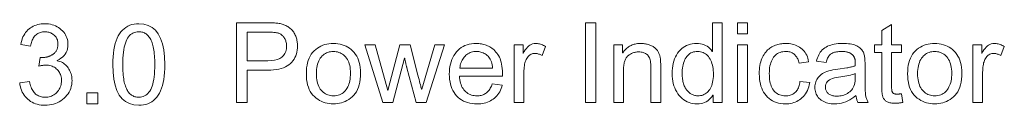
# Model space of a CAD drawing. Extents: x 0 to 841, y 0 to 594.
# Tile 46 of 69: x 692.98 to 723.82, y 431.26 to 433.85. Entities that reach past the tile are written whole.
import ezdxf

# ---------------------------------------------------------------- set-up
doc = ezdxf.new("R2010")
doc.units = 0

msp = doc.modelspace()

# ---------------------------------------------------------------- linework, layer by layer
at = {"color": 7, "lineweight": 13}
for points in [[(694.152, 432.655), (694.197, 432.645), (694.24, 432.632), (694.281, 432.616), (694.319, 432.598), (694.355, 432.577), (694.389, 432.553), (694.421, 432.526), (694.45, 432.497), (694.477, 432.465), (694.502, 432.431), (694.525, 432.394), (694.545, 432.357), (694.562, 432.32), (694.578, 432.282), (694.591, 432.243), (694.602, 432.203), (694.61, 432.163), (694.616, 432.122), (694.619, 432.081), (694.621, 432.039), (694.618, 431.972), (694.611, 431.908), (694.598, 431.845), (694.581, 431.786), (694.559, 431.729), (694.531, 431.674), (694.499, 431.621), (694.462, 431.572), (694.42, 431.524), (694.372, 431.479), (694.322, 431.437), (694.269, 431.4), (694.215, 431.367), (694.158, 431.339), (694.1, 431.315), (694.039, 431.295), (693.977, 431.28), (693.913, 431.269), (693.846, 431.262), (693.778, 431.26), (693.713, 431.262), (693.65, 431.268), (693.59, 431.277), (693.532, 431.291), (693.476, 431.308), (693.423, 431.329), (693.372, 431.354), (693.323, 431.383), (693.277, 431.416), (693.232, 431.453), (693.191, 431.492), (693.154, 431.535), (693.12, 431.579), (693.089, 431.627), (693.062, 431.676), (693.039, 431.729), (693.019, 431.783), (693.003, 431.841), (692.991, 431.9), (692.982, 431.962), (693.289, 432.005), (693.299, 431.957), (693.31, 431.911), (693.323, 431.868), (693.338, 431.827), (693.354, 431.789), (693.371, 431.753), (693.39, 431.72), (693.411, 431.689), (693.433, 431.661), (693.457, 431.635), (693.482, 431.612), (693.509, 431.591), (693.537, 431.572), (693.567, 431.556), (693.598, 431.543), (693.631, 431.532), (693.665, 431.523), (693.701, 431.517), (693.739, 431.513), (693.778, 431.512), (693.82, 431.514), (693.861, 431.518), (693.901, 431.526), (693.94, 431.536), (693.977, 431.55), (694.012, 431.567), (694.047, 431.586), (694.08, 431.609), (694.112, 431.634), (694.142, 431.663), (694.171, 431.694), (694.196, 431.726), (694.218, 431.76), (694.238, 431.795), (694.254, 431.831), (694.268, 431.868), (694.278, 431.907), (694.285, 431.948), (694.29, 431.989), (694.291, 432.032), (694.29, 432.074), (694.286, 432.113), (694.279, 432.152), (694.27, 432.189), (694.258, 432.224), (694.243, 432.258), (694.225, 432.291), (694.205, 432.322), (694.182, 432.352), (694.156, 432.38), (694.128, 432.406), (694.098, 432.43), (694.067, 432.451), (694.034, 432.469), (694, 432.484), (693.963, 432.496), (693.926, 432.506), (693.886, 432.513), (693.845, 432.517), (693.802, 432.518), (693.784, 432.518), (693.765, 432.517), (693.745, 432.515), (693.725, 432.513), (693.704, 432.51), (693.682, 432.507), (693.659, 432.502), (693.635, 432.498), (693.611, 432.492), (693.585, 432.486), (693.621, 432.755), (693.645, 432.756), (693.668, 432.756), (693.69, 432.756), (693.711, 432.757), (693.731, 432.758), (693.75, 432.76), (693.768, 432.761), (693.785, 432.763), (693.801, 432.765), (693.816, 432.767), (693.83, 432.77), (693.845, 432.773), (693.86, 432.778), (693.876, 432.782), (693.892, 432.788), (693.908, 432.794), (693.924, 432.801), (693.941, 432.808), (693.958, 432.816), (693.976, 432.825), (693.993, 432.835), (694.01, 432.845), (694.026, 432.857), (694.042, 432.869), (694.057, 432.881), (694.071, 432.895), (694.085, 432.909), (694.098, 432.925), (694.111, 432.941), (694.123, 432.957), (694.134, 432.975), (694.143, 432.994), (694.152, 433.013), (694.16, 433.033), (694.166, 433.054), (694.171, 433.076), (694.175, 433.099), (694.178, 433.122), (694.18, 433.146), (694.181, 433.171), (694.179, 433.208), (694.176, 433.242), (694.169, 433.276), (694.161, 433.307), (694.15, 433.336), (694.136, 433.364), (694.12, 433.391), (694.102, 433.415), (694.08, 433.438), (694.057, 433.46), (694.032, 433.479), (694.006, 433.497), (693.979, 433.512), (693.952, 433.525), (693.924, 433.536), (693.895, 433.546), (693.865, 433.553), (693.835, 433.558), (693.803, 433.561), (693.771, 433.562), (693.735, 433.561), (693.7, 433.557), (693.666, 433.551), (693.634, 433.543), (693.603, 433.533), (693.573, 433.52), (693.545, 433.504), (693.518, 433.487), (693.493, 433.467), (693.469, 433.444), (693.446, 433.42), (693.425, 433.393), (693.406, 433.365), (693.389, 433.334), (693.373, 433.302), (693.359, 433.267), (693.347, 433.23), (693.337, 433.192), (693.328, 433.151), (693.321, 433.108), (693.014, 433.165), (693.028, 433.228), (693.044, 433.288), (693.063, 433.345), (693.085, 433.399), (693.11, 433.449), (693.138, 433.497), (693.168, 433.54), (693.202, 433.581), (693.238, 433.618), (693.278, 433.652), (693.319, 433.683), (693.362, 433.711), (693.407, 433.735), (693.453, 433.756), (693.501, 433.774), (693.551, 433.788), (693.602, 433.8), (693.654, 433.808), (693.709, 433.813), (693.765, 433.814), (693.826, 433.812), (693.885, 433.807), (693.942, 433.797), (693.998, 433.784), (694.051, 433.767), (694.102, 433.747), (694.151, 433.722), (694.198, 433.694), (694.243, 433.662), (694.285, 433.626), (694.325, 433.587), (694.361, 433.547), (694.392, 433.505), (694.419, 433.462), (694.442, 433.416), (694.461, 433.369), (694.476, 433.321), (694.486, 433.27), (694.492, 433.218), (694.494, 433.165), (694.491, 433.097), (694.481, 433.033), (694.464, 432.973), (694.44, 432.916), (694.409, 432.864), (694.371, 432.816), (694.326, 432.771), (694.275, 432.731), (694.217, 432.694), (694.152, 432.662)], [(696.711, 433.814), (696.866, 433.802), (697.005, 433.763), (697.127, 433.699), (697.233, 433.61), (697.323, 433.495), (697.396, 433.354), (697.453, 433.188), (697.494, 432.996), (697.518, 432.778), (697.526, 432.535), (697.524, 432.409), (697.518, 432.29), (697.508, 432.177), (697.493, 432.071), (697.474, 431.972), (697.451, 431.879), (697.423, 431.793), (697.392, 431.714), (697.356, 431.641), (697.316, 431.574), (697.272, 431.515), (697.224, 431.461), (697.173, 431.414), (697.118, 431.373), (697.059, 431.338), (696.997, 431.31), (696.931, 431.288), (696.862, 431.272), (696.788, 431.263), (696.711, 431.26), (696.557, 431.273), (696.418, 431.311), (696.296, 431.375), (696.191, 431.464), (696.101, 431.579), (696.028, 431.719), (695.971, 431.885), (695.93, 432.076), (695.906, 432.293), (695.898, 432.535), (695.9, 432.661), (695.906, 432.781), (695.917, 432.893), (695.932, 433), (695.951, 433.099), (695.974, 433.192), (696.001, 433.279), (696.033, 433.358), (696.068, 433.431), (696.108, 433.498), (696.152, 433.558), (696.2, 433.612), (696.251, 433.659), (696.306, 433.701), (696.365, 433.735), (696.427, 433.764), (696.492, 433.786), (696.562, 433.802), (696.635, 433.811)], [(696.711, 431.512), (696.76, 431.515), (696.805, 431.522), (696.849, 431.534), (696.89, 431.551), (696.928, 431.572), (696.964, 431.598), (696.998, 431.63), (697.029, 431.666), (697.058, 431.706), (697.085, 431.752), (697.109, 431.803), (697.13, 431.86), (697.149, 431.923), (697.166, 431.992), (697.179, 432.068), (697.191, 432.149), (697.2, 432.236), (697.206, 432.33), (697.21, 432.43), (697.211, 432.535), (697.21, 432.609), (697.209, 432.68), (697.206, 432.748), (697.202, 432.812), (697.197, 432.874), (697.191, 432.932), (697.184, 432.986), (697.175, 433.038), (697.166, 433.086), (697.156, 433.131), (697.144, 433.174), (697.131, 433.214), (697.117, 433.252), (697.102, 433.288), (697.086, 433.321), (697.069, 433.352), (697.05, 433.382), (697.031, 433.408), (697.01, 433.433), (696.988, 433.455), (696.966, 433.476), (696.941, 433.494), (696.916, 433.51), (696.89, 433.524), (696.862, 433.535), (696.834, 433.545), (696.804, 433.552), (696.773, 433.558), (696.741, 433.561), (696.708, 433.562), (696.66, 433.56), (696.614, 433.552), (696.571, 433.54), (696.53, 433.523), (696.491, 433.501), (696.455, 433.474), (696.422, 433.443), (696.391, 433.406), (696.362, 433.364), (696.336, 433.318), (696.312, 433.266), (696.291, 433.209), (696.273, 433.145), (696.256, 433.076), (696.243, 433.001), (696.232, 432.919), (696.223, 432.832), (696.217, 432.739), (696.213, 432.64), (696.212, 432.535), (696.212, 432.462), (696.214, 432.392), (696.217, 432.325), (696.221, 432.261), (696.226, 432.201), (696.232, 432.143), (696.239, 432.089), (696.248, 432.037), (696.257, 431.989), (696.268, 431.944), (696.28, 431.901), (696.293, 431.861), (696.307, 431.823), (696.322, 431.787), (696.338, 431.753), (696.355, 431.722), (696.373, 431.693), (696.393, 431.666), (696.413, 431.641), (696.435, 431.619), (696.458, 431.599), (696.482, 431.58), (696.506, 431.564), (696.532, 431.551), (696.56, 431.539), (696.588, 431.529), (696.617, 431.522), (696.647, 431.516), (696.679, 431.513)], [(699.776, 433.846), (700.719, 433.846), (700.763, 433.846), (700.806, 433.845), (700.847, 433.844), (700.888, 433.843), (700.927, 433.841), (700.965, 433.838), (701.001, 433.835), (701.037, 433.832), (701.071, 433.828), (701.104, 433.824), (701.136, 433.819), (701.167, 433.812), (701.198, 433.804), (701.229, 433.795), (701.259, 433.784), (701.289, 433.772), (701.318, 433.758), (701.347, 433.743), (701.375, 433.727), (701.403, 433.709), (701.43, 433.69), (701.455, 433.669), (701.48, 433.647), (701.503, 433.624), (701.524, 433.599), (701.544, 433.573), (701.563, 433.546), (701.581, 433.518), (701.597, 433.488), (701.612, 433.457), (701.625, 433.424), (701.637, 433.392), (701.648, 433.36), (701.657, 433.327), (701.665, 433.293), (701.671, 433.26), (701.676, 433.226), (701.68, 433.192), (701.682, 433.158), (701.682, 433.123), (701.68, 433.055), (701.674, 432.99), (701.662, 432.928), (701.647, 432.868), (701.627, 432.811), (701.602, 432.757), (701.573, 432.706), (701.54, 432.657), (701.502, 432.611), (701.46, 432.568), (701.413, 432.528), (701.36, 432.493), (701.302, 432.462), (701.239, 432.434), (701.17, 432.411), (701.096, 432.393), (701.017, 432.378), (700.932, 432.367), (700.842, 432.361), (700.746, 432.359), (700.107, 432.359), (700.107, 431.346), (699.776, 431.346)], [(711.029, 431.346), (710.697, 431.346), (710.697, 433.846), (711.029, 433.846)], [(714.986, 431.346), (714.699, 431.346), (714.699, 431.576), (714.692, 431.576), (714.658, 431.525), (714.62, 431.478), (714.578, 431.437), (714.533, 431.402), (714.485, 431.372), (714.433, 431.347), (714.378, 431.328), (714.32, 431.314), (714.258, 431.306), (714.193, 431.304), (714.127, 431.306), (714.064, 431.314), (714.003, 431.327), (713.944, 431.346), (713.888, 431.369), (713.833, 431.398), (713.781, 431.433), (713.731, 431.472), (713.683, 431.517), (713.638, 431.567), (713.595, 431.621), (713.558, 431.679), (713.524, 431.739), (713.495, 431.803), (713.471, 431.87), (713.451, 431.939), (713.435, 432.012), (713.424, 432.088), (713.417, 432.168), (713.415, 432.25), (713.417, 432.336), (713.424, 432.418), (713.434, 432.496), (713.449, 432.571), (713.468, 432.642), (713.491, 432.71), (713.518, 432.773), (713.549, 432.833), (713.585, 432.89), (713.625, 432.942), (713.668, 432.991), (713.714, 433.034), (713.763, 433.072), (713.814, 433.105), (713.868, 433.133), (713.925, 433.156), (713.985, 433.174), (714.047, 433.186), (714.112, 433.194), (714.179, 433.196), (714.242, 433.194), (714.302, 433.187), (714.36, 433.174), (714.414, 433.157), (714.464, 433.135), (714.512, 433.107), (714.557, 433.075), (714.598, 433.038), (714.637, 432.996), (714.672, 432.949), (714.679, 432.949), (714.679, 433.846), (714.986, 433.846)], [(715.772, 433.498), (715.465, 433.498), (715.465, 433.846), (715.772, 433.846)], [(720.635, 431.35), (720.609, 431.344), (720.583, 431.34), (720.557, 431.336), (720.533, 431.332), (720.51, 431.329), (720.487, 431.327), (720.465, 431.325), (720.444, 431.323), (720.424, 431.323), (720.405, 431.322), (720.366, 431.323), (720.329, 431.325), (720.294, 431.329), (720.262, 431.334), (720.231, 431.34), (720.203, 431.348), (720.177, 431.357), (720.153, 431.368), (720.131, 431.38), (720.112, 431.393), (720.094, 431.408), (720.078, 431.423), (720.063, 431.439), (720.05, 431.456), (720.038, 431.473), (720.027, 431.492), (720.018, 431.511), (720.01, 431.531), (720.004, 431.552), (719.999, 431.573), (719.995, 431.596), (719.992, 431.62), (719.989, 431.646), (719.986, 431.674), (719.984, 431.703), (719.982, 431.735), (719.981, 431.768), (719.98, 431.802), (719.979, 431.839), (719.979, 431.877), (719.979, 432.918), (719.755, 432.918), (719.755, 433.156), (719.979, 433.156), (719.979, 433.606), (720.286, 433.792), (720.286, 433.156), (720.593, 433.156), (720.593, 432.918), (720.286, 432.918), (720.286, 431.859), (720.286, 431.833), (720.287, 431.808), (720.288, 431.785), (720.29, 431.763), (720.293, 431.743), (720.296, 431.724), (720.3, 431.707), (720.304, 431.692), (720.309, 431.678), (720.314, 431.666), (720.32, 431.655), (720.329, 431.645), (720.339, 431.637), (720.35, 431.629), (720.364, 431.623), (720.379, 431.618), (720.396, 431.614), (720.414, 431.611), (720.434, 431.609), (720.456, 431.609), (720.47, 431.609), (720.483, 431.609), (720.497, 431.61), (720.51, 431.611), (720.524, 431.612), (720.537, 431.614), (720.551, 431.616), (720.565, 431.618), (720.579, 431.62), (720.593, 431.622)], [(700.107, 432.656), (700.75, 432.656), (700.862, 432.66), (700.962, 432.674), (701.051, 432.697), (701.127, 432.729), (701.192, 432.77), (701.245, 432.82), (701.287, 432.88), (701.316, 432.948), (701.334, 433.026), (701.34, 433.113), (701.339, 433.143), (701.337, 433.172), (701.333, 433.2), (701.327, 433.227), (701.321, 433.254), (701.312, 433.28), (701.302, 433.306), (701.291, 433.331), (701.278, 433.355), (701.263, 433.378), (701.247, 433.4), (701.231, 433.421), (701.214, 433.439), (701.196, 433.456), (701.178, 433.471), (701.158, 433.485), (701.138, 433.497), (701.118, 433.507), (701.097, 433.515), (701.075, 433.521), (701.051, 433.527), (701.026, 433.531), (700.998, 433.536), (700.968, 433.539), (700.936, 433.542), (700.902, 433.545), (700.865, 433.547), (700.827, 433.548), (700.786, 433.549), (700.743, 433.549), (700.107, 433.549)], [(702.806, 433.196), (702.878, 433.194), (702.948, 433.187), (703.015, 433.175), (703.08, 433.158), (703.142, 433.137), (703.201, 433.111), (703.258, 433.079), (703.313, 433.044), (703.365, 433.003), (703.414, 432.958), (703.46, 432.908), (703.501, 432.854), (703.537, 432.796), (703.569, 432.735), (703.595, 432.669), (703.617, 432.599), (703.634, 432.525), (703.646, 432.447), (703.653, 432.365), (703.656, 432.279), (703.653, 432.175), (703.645, 432.078), (703.632, 431.987), (703.614, 431.902), (703.59, 431.823), (703.562, 431.751), (703.528, 431.685), (703.489, 431.625), (703.444, 431.572), (703.395, 431.524), (703.342, 431.482), (703.288, 431.445), (703.232, 431.412), (703.175, 431.383), (703.117, 431.359), (703.058, 431.339), (702.997, 431.323), (702.935, 431.312), (702.871, 431.306), (702.806, 431.304), (702.739, 431.306), (702.673, 431.313), (702.609, 431.324), (702.547, 431.34), (702.486, 431.36), (702.428, 431.385), (702.371, 431.415), (702.316, 431.449), (702.263, 431.487), (702.211, 431.53), (702.163, 431.578), (702.12, 431.632), (702.082, 431.69), (702.05, 431.754), (702.022, 431.824), (701.999, 431.898), (701.982, 431.978), (701.969, 432.064), (701.961, 432.154), (701.959, 432.25), (701.961, 432.343), (701.969, 432.431), (701.981, 432.515), (701.998, 432.593), (702.02, 432.667), (702.047, 432.736), (702.078, 432.799), (702.115, 432.858), (702.156, 432.913), (702.203, 432.962), (702.253, 433.007), (702.305, 433.046), (702.359, 433.082), (702.416, 433.112), (702.475, 433.138), (702.537, 433.159), (702.601, 433.175), (702.667, 433.187), (702.736, 433.194)], [(702.806, 431.556), (702.858, 431.558), (702.906, 431.564), (702.953, 431.573), (702.996, 431.587), (703.037, 431.605), (703.076, 431.626), (703.112, 431.651), (703.146, 431.68), (703.177, 431.713), (703.205, 431.75), (703.231, 431.79), (703.254, 431.833), (703.275, 431.878), (703.293, 431.926), (703.308, 431.975), (703.32, 432.028), (703.33, 432.083), (703.336, 432.14), (703.34, 432.2), (703.342, 432.262), (703.34, 432.328), (703.336, 432.391), (703.328, 432.451), (703.317, 432.507), (703.303, 432.56), (703.286, 432.609), (703.266, 432.655), (703.243, 432.698), (703.217, 432.737), (703.187, 432.774), (703.156, 432.806), (703.123, 432.836), (703.088, 432.861), (703.052, 432.884), (703.015, 432.903), (702.976, 432.918), (702.936, 432.93), (702.894, 432.939), (702.851, 432.944), (702.806, 432.946), (702.76, 432.944), (702.716, 432.939), (702.674, 432.93), (702.633, 432.918), (702.594, 432.902), (702.556, 432.883), (702.52, 432.86), (702.486, 432.834), (702.453, 432.804), (702.423, 432.771), (702.394, 432.734), (702.369, 432.694), (702.346, 432.651), (702.327, 432.604), (702.31, 432.553), (702.297, 432.5), (702.286, 432.442), (702.279, 432.382), (702.274, 432.318), (702.273, 432.25), (702.274, 432.183), (702.279, 432.119), (702.286, 432.059), (702.297, 432.002), (702.311, 431.948), (702.328, 431.898), (702.347, 431.851), (702.37, 431.807), (702.396, 431.767), (702.425, 431.731), (702.456, 431.698), (702.489, 431.668), (702.524, 431.642), (702.559, 431.619), (702.597, 431.6), (702.636, 431.584), (702.676, 431.572), (702.718, 431.563), (702.761, 431.558)], [(706.282, 433.156), (705.714, 431.346), (705.395, 431.346), (705.109, 432.432), (705.108, 432.434), (705.107, 432.438), (705.105, 432.446), (705.102, 432.456), (705.099, 432.469), (705.095, 432.485), (705.09, 432.504), (705.085, 432.526), (705.079, 432.551), (705.073, 432.579), (705.066, 432.607), (705.06, 432.632), (705.055, 432.655), (705.051, 432.675), (705.047, 432.693), (705.044, 432.707), (705.042, 432.719), (705.04, 432.729), (705.039, 432.735), (705.039, 432.739), (705.032, 432.739), (704.672, 431.346), (704.351, 431.346), (703.795, 433.156), (704.114, 433.156), (704.508, 431.723), (704.57, 431.967), (704.892, 433.156), (705.207, 433.156), (705.451, 432.207), (705.471, 432.132), (705.489, 432.064), (705.504, 432.003), (705.518, 431.948), (705.531, 431.9), (705.541, 431.859), (705.549, 431.825), (705.556, 431.797), (705.561, 431.776), (705.564, 431.762), (705.571, 431.762), (705.982, 433.156)], [(708.106, 432.173), (706.751, 432.173), (706.756, 432.115), (706.764, 432.059), (706.774, 432.006), (706.787, 431.956), (706.803, 431.909), (706.821, 431.864), (706.843, 431.822), (706.866, 431.784), (706.893, 431.748), (706.922, 431.715), (706.953, 431.684), (706.986, 431.657), (707.021, 431.634), (707.056, 431.613), (707.094, 431.596), (707.133, 431.581), (707.173, 431.57), (707.215, 431.562), (707.258, 431.558), (707.303, 431.556), (707.338, 431.557), (707.371, 431.56), (707.404, 431.564), (707.435, 431.571), (707.465, 431.579), (707.494, 431.589), (707.522, 431.602), (707.548, 431.615), (707.574, 431.631), (707.598, 431.649), (707.622, 431.668), (707.644, 431.69), (707.665, 431.713), (707.685, 431.738), (707.704, 431.765), (707.721, 431.794), (707.738, 431.825), (707.753, 431.858), (707.768, 431.893), (707.781, 431.929), (708.096, 431.89), (708.08, 431.835), (708.06, 431.782), (708.039, 431.732), (708.014, 431.685), (707.987, 431.64), (707.958, 431.598), (707.926, 431.558), (707.892, 431.521), (707.854, 431.487), (707.815, 431.455), (707.773, 431.426), (707.729, 431.401), (707.683, 431.378), (707.635, 431.358), (707.585, 431.341), (707.532, 431.328), (707.478, 431.317), (707.422, 431.31), (707.364, 431.305), (707.303, 431.304), (707.224, 431.306), (707.147, 431.314), (707.075, 431.326), (707.006, 431.344), (706.94, 431.366), (706.878, 431.393), (706.82, 431.426), (706.765, 431.463), (706.714, 431.506), (706.666, 431.553), (706.623, 431.605), (706.584, 431.661), (706.549, 431.72), (706.52, 431.783), (706.494, 431.849), (706.474, 431.919), (706.458, 431.993), (706.446, 432.07), (706.439, 432.152), (706.437, 432.236), (706.439, 432.32), (706.446, 432.401), (706.457, 432.479), (706.473, 432.553), (706.493, 432.624), (706.517, 432.692), (706.546, 432.756), (706.579, 432.818), (706.617, 432.876), (706.659, 432.93), (706.706, 432.981), (706.756, 433.026), (706.809, 433.066), (706.867, 433.101), (706.927, 433.13), (706.992, 433.154), (707.06, 433.173), (707.132, 433.186), (707.207, 433.194), (707.286, 433.196), (707.326, 433.196), (707.365, 433.193), (707.404, 433.189), (707.442, 433.183), (707.48, 433.175), (707.518, 433.165), (707.556, 433.154), (707.593, 433.141), (707.631, 433.126), (707.667, 433.109), (707.703, 433.091), (707.738, 433.07), (707.772, 433.046), (707.805, 433.02), (707.837, 432.992), (707.867, 432.961), (707.897, 432.928), (707.925, 432.892), (707.952, 432.854), (707.979, 432.814), (708.003, 432.77), (708.025, 432.721), (708.044, 432.668), (708.06, 432.611), (708.074, 432.549), (708.086, 432.483), (708.095, 432.412), (708.101, 432.337), (708.105, 432.257)], [(707.791, 432.426), (707.786, 432.479), (707.778, 432.53), (707.768, 432.578), (707.755, 432.622), (707.739, 432.663), (707.72, 432.702), (707.699, 432.737), (707.675, 432.769), (707.649, 432.798), (707.62, 432.824), (707.589, 432.847), (707.557, 432.868), (707.526, 432.886), (707.493, 432.902), (707.46, 432.915), (707.426, 432.926), (707.392, 432.935), (707.357, 432.941), (707.322, 432.945), (707.286, 432.946), (707.244, 432.944), (707.203, 432.94), (707.163, 432.933), (707.125, 432.923), (707.089, 432.91), (707.054, 432.894), (707.021, 432.875), (706.989, 432.853), (706.958, 432.828), (706.93, 432.801), (706.903, 432.771), (706.879, 432.739), (706.857, 432.706), (706.837, 432.671), (706.819, 432.635), (706.804, 432.596), (706.792, 432.556), (706.781, 432.514), (706.773, 432.471), (706.768, 432.426)], [(709.452, 433.099), (709.346, 432.816), (709.323, 432.829), (709.301, 432.84), (709.278, 432.85), (709.256, 432.859), (709.233, 432.866), (709.211, 432.872), (709.189, 432.877), (709.167, 432.88), (709.145, 432.882), (709.123, 432.883), (709.089, 432.881), (709.057, 432.877), (709.027, 432.869), (708.998, 432.858), (708.971, 432.844), (708.946, 432.827), (708.923, 432.807), (708.901, 432.784), (708.88, 432.758), (708.862, 432.728), (708.845, 432.696), (708.83, 432.662), (708.817, 432.625), (708.805, 432.585), (708.795, 432.543), (708.787, 432.499), (708.781, 432.452), (708.777, 432.402), (708.774, 432.35), (708.773, 432.296), (708.773, 431.346), (708.466, 431.346), (708.466, 433.156), (708.746, 433.156), (708.746, 432.883), (708.753, 432.883), (708.783, 432.942), (708.815, 432.996), (708.849, 433.043), (708.885, 433.083), (708.922, 433.118), (708.961, 433.146), (709.002, 433.168), (709.045, 433.184), (709.09, 433.193), (709.136, 433.196), (709.168, 433.195), (709.199, 433.193), (709.231, 433.188), (709.262, 433.181), (709.294, 433.172), (709.325, 433.161), (709.357, 433.149), (709.389, 433.134), (709.42, 433.118)], [(713.059, 431.346), (712.75, 431.346), (712.75, 432.446), (712.749, 432.5), (712.746, 432.55), (712.741, 432.597), (712.734, 432.641), (712.725, 432.681), (712.714, 432.717), (712.701, 432.75), (712.686, 432.78), (712.669, 432.806), (712.65, 432.828), (712.63, 432.848), (712.607, 432.866), (712.583, 432.881), (712.558, 432.895), (712.531, 432.906), (712.503, 432.915), (712.473, 432.923), (712.441, 432.928), (712.408, 432.931), (712.373, 432.932), (712.346, 432.931), (712.319, 432.929), (712.293, 432.926), (712.266, 432.922), (712.24, 432.916), (712.215, 432.908), (712.189, 432.9), (712.164, 432.89), (712.139, 432.878), (712.115, 432.866), (712.091, 432.852), (712.069, 432.837), (712.048, 432.821), (712.029, 432.804), (712.011, 432.785), (711.994, 432.766), (711.979, 432.746), (711.965, 432.724), (711.953, 432.702), (711.942, 432.678), (711.932, 432.653), (711.923, 432.626), (711.916, 432.596), (711.909, 432.565), (711.903, 432.532), (711.899, 432.497), (711.895, 432.459), (711.893, 432.42), (711.891, 432.379), (711.891, 432.335), (711.891, 431.346), (711.584, 431.346), (711.584, 433.156), (711.86, 433.156), (711.86, 432.9), (711.867, 432.9), (711.887, 432.929), (711.907, 432.956), (711.929, 432.982), (711.952, 433.007), (711.975, 433.03), (712, 433.051), (712.025, 433.071), (712.051, 433.09), (712.078, 433.107), (712.106, 433.122), (712.135, 433.136), (712.165, 433.149), (712.196, 433.16), (712.227, 433.17), (712.26, 433.178), (712.293, 433.185), (712.328, 433.19), (712.363, 433.194), (712.399, 433.196), (712.436, 433.196), (712.465, 433.196), (712.493, 433.194), (712.522, 433.192), (712.55, 433.188), (712.579, 433.184), (712.607, 433.178), (712.635, 433.171), (712.663, 433.164), (712.691, 433.155), (712.719, 433.145), (712.747, 433.135), (712.773, 433.123), (712.798, 433.11), (712.822, 433.096), (712.844, 433.081), (712.865, 433.065), (712.885, 433.049), (712.904, 433.031), (712.922, 433.012), (712.938, 432.992), (712.954, 432.971), (712.968, 432.95), (712.981, 432.929), (712.992, 432.908), (713.003, 432.886), (713.012, 432.864), (713.021, 432.842), (713.028, 432.819), (713.034, 432.797), (713.038, 432.774), (713.042, 432.75), (713.046, 432.724), (713.049, 432.697), (713.051, 432.668), (713.054, 432.637), (713.055, 432.605), (713.057, 432.571), (713.058, 432.536), (713.059, 432.499), (713.059, 432.46)], [(714.225, 431.556), (714.265, 431.558), (714.303, 431.563), (714.34, 431.571), (714.376, 431.582), (714.411, 431.597), (714.445, 431.616), (714.477, 431.637), (714.508, 431.662), (714.538, 431.69), (714.566, 431.721), (714.593, 431.756), (714.617, 431.794), (714.638, 431.836), (714.656, 431.881), (714.671, 431.929), (714.684, 431.981), (714.693, 432.036), (714.7, 432.095), (714.705, 432.157), (714.706, 432.223), (714.705, 432.288), (714.701, 432.35), (714.695, 432.409), (714.686, 432.466), (714.674, 432.52), (714.66, 432.571), (714.643, 432.62), (714.624, 432.666), (714.602, 432.709), (714.578, 432.75), (714.551, 432.787), (714.523, 432.82), (714.491, 432.85), (714.458, 432.875), (714.423, 432.897), (714.385, 432.914), (714.345, 432.928), (714.303, 432.938), (714.258, 432.944), (714.211, 432.946), (714.165, 432.944), (714.121, 432.938), (714.079, 432.929), (714.039, 432.915), (714.002, 432.898), (713.967, 432.877), (713.935, 432.852), (713.904, 432.823), (713.876, 432.79), (713.851, 432.754), (713.828, 432.714), (713.807, 432.672), (713.789, 432.628), (713.773, 432.581), (713.759, 432.532), (713.748, 432.48), (713.74, 432.426), (713.734, 432.37), (713.73, 432.311), (713.729, 432.25), (713.73, 432.206), (713.732, 432.163), (713.735, 432.121), (713.739, 432.081), (713.745, 432.042), (713.753, 432.005), (713.761, 431.969), (713.771, 431.934), (713.782, 431.901), (713.795, 431.869), (713.808, 431.838), (713.823, 431.81), (713.839, 431.782), (713.855, 431.756), (713.873, 431.732), (713.892, 431.71), (713.912, 431.688), (713.933, 431.669), (713.955, 431.651), (713.978, 431.634), (714.002, 431.619), (714.025, 431.606), (714.05, 431.594), (714.074, 431.584), (714.099, 431.576), (714.123, 431.569), (714.148, 431.563), (714.174, 431.559), (714.199, 431.557)], [(715.772, 431.346), (715.465, 431.346), (715.465, 433.156), (715.772, 433.156)], [(717.723, 431.972), (717.709, 431.905), (717.693, 431.841), (717.673, 431.781), (717.65, 431.725), (717.625, 431.672), (717.596, 431.623), (717.564, 431.578), (717.529, 431.537), (717.491, 431.499), (717.45, 431.465), (717.407, 431.434), (717.362, 431.407), (717.317, 431.383), (717.27, 431.362), (717.223, 431.344), (717.174, 431.329), (717.124, 431.318), (717.073, 431.31), (717.021, 431.305), (716.967, 431.304), (716.89, 431.306), (716.817, 431.314), (716.747, 431.327), (716.681, 431.345), (716.618, 431.368), (716.559, 431.397), (716.504, 431.43), (716.452, 431.469), (716.403, 431.513), (716.359, 431.562), (716.318, 431.615), (716.281, 431.672), (716.249, 431.732), (716.221, 431.795), (716.197, 431.862), (716.178, 431.932), (716.163, 432.006), (716.152, 432.083), (716.146, 432.163), (716.144, 432.247), (716.145, 432.316), (716.149, 432.382), (716.155, 432.446), (716.163, 432.507), (716.175, 432.564), (716.188, 432.62), (716.204, 432.672), (716.223, 432.721), (716.244, 432.768), (716.267, 432.812), (716.293, 432.853), (716.319, 432.892), (716.347, 432.928), (716.376, 432.962), (716.406, 432.993), (716.438, 433.021), (716.471, 433.047), (716.505, 433.071), (716.54, 433.092), (716.577, 433.11), (716.614, 433.127), (716.652, 433.141), (716.69, 433.154), (716.729, 433.165), (716.767, 433.175), (716.807, 433.183), (716.846, 433.189), (716.886, 433.193), (716.927, 433.196), (716.967, 433.196), (717.022, 433.195), (717.076, 433.191), (717.128, 433.183), (717.178, 433.173), (717.227, 433.16), (717.274, 433.144), (717.319, 433.125), (717.363, 433.104), (717.405, 433.079), (717.446, 433.052), (717.484, 433.021), (717.519, 432.988), (717.551, 432.952), (717.58, 432.914), (717.606, 432.872), (717.629, 432.828), (717.649, 432.782), (717.666, 432.732), (717.68, 432.68), (717.69, 432.625), (717.394, 432.579), (717.384, 432.615), (717.373, 432.648), (717.361, 432.68), (717.348, 432.711), (717.333, 432.739), (717.318, 432.766), (717.301, 432.79), (717.283, 432.813), (717.264, 432.834), (717.244, 432.854), (717.223, 432.871), (717.201, 432.887), (717.177, 432.901), (717.153, 432.913), (717.127, 432.923), (717.1, 432.931), (717.072, 432.938), (717.043, 432.942), (717.012, 432.945), (716.981, 432.946), (716.931, 432.944), (716.883, 432.938), (716.838, 432.929), (716.795, 432.917), (716.755, 432.9), (716.717, 432.88), (716.681, 432.856), (716.649, 432.829), (716.618, 432.798), (716.59, 432.763), (716.565, 432.725), (716.543, 432.685), (716.523, 432.641), (716.505, 432.594), (716.491, 432.545), (716.479, 432.492), (716.469, 432.437), (716.463, 432.379), (716.459, 432.317), (716.457, 432.253), (716.459, 432.188), (716.463, 432.126), (716.469, 432.067), (716.478, 432.01), (716.49, 431.957), (716.504, 431.907), (716.521, 431.86), (716.541, 431.816), (716.563, 431.775), (716.588, 431.738), (716.615, 431.703), (716.645, 431.672), (716.677, 431.645), (716.711, 431.621), (716.747, 431.601), (716.786, 431.585), (716.827, 431.572), (716.87, 431.563), (716.916, 431.558), (716.964, 431.556), (717.003, 431.557), (717.04, 431.56), (717.075, 431.566), (717.109, 431.574), (717.141, 431.584), (717.171, 431.597), (717.199, 431.612), (717.226, 431.629), (717.252, 431.648), (717.275, 431.669), (717.297, 431.693), (717.317, 431.719), (717.336, 431.748), (717.352, 431.778), (717.367, 431.811), (717.381, 431.846), (717.393, 431.884), (717.403, 431.923), (717.411, 431.965), (717.418, 432.01)], [(719.556, 431.346), (719.234, 431.346), (719.225, 431.364), (719.217, 431.382), (719.209, 431.402), (719.202, 431.423), (719.196, 431.445), (719.19, 431.468), (719.184, 431.491), (719.179, 431.516), (719.175, 431.542), (719.171, 431.57), (719.108, 431.519), (719.045, 431.474), (718.981, 431.434), (718.916, 431.399), (718.85, 431.37), (718.782, 431.346), (718.714, 431.328), (718.645, 431.314), (718.575, 431.306), (718.504, 431.304), (718.448, 431.305), (718.394, 431.309), (718.343, 431.316), (718.294, 431.326), (718.248, 431.339), (718.204, 431.355), (718.162, 431.374), (718.123, 431.395), (718.086, 431.42), (718.052, 431.447), (718.02, 431.476), (717.992, 431.508), (717.968, 431.541), (717.946, 431.576), (717.928, 431.613), (717.913, 431.652), (717.901, 431.692), (717.893, 431.735), (717.888, 431.779), (717.886, 431.825), (717.888, 431.87), (717.893, 431.912), (717.901, 431.953), (717.912, 431.993), (717.926, 432.031), (717.944, 432.067), (717.965, 432.102), (717.989, 432.135), (718.016, 432.166), (718.046, 432.196), (718.08, 432.224), (718.119, 432.251), (718.163, 432.275), (718.211, 432.297), (718.264, 432.318), (718.322, 432.336), (718.384, 432.352), (718.451, 432.367), (718.523, 432.379), (718.599, 432.39), (718.886, 432.432), (718.917, 432.438), (718.948, 432.443), (718.977, 432.449), (719.005, 432.455), (719.032, 432.461), (719.058, 432.467), (719.083, 432.474), (719.106, 432.481), (719.129, 432.488), (719.15, 432.496), (719.15, 432.522), (719.15, 432.548), (719.149, 432.571), (719.149, 432.593), (719.148, 432.613), (719.147, 432.632), (719.146, 432.649), (719.145, 432.665), (719.143, 432.679), (719.142, 432.691), (719.14, 432.702), (719.137, 432.714), (719.133, 432.725), (719.129, 432.737), (719.125, 432.749), (719.119, 432.761), (719.113, 432.773), (719.107, 432.785), (719.099, 432.797), (719.091, 432.809), (719.082, 432.821), (719.073, 432.833), (719.062, 432.844), (719.05, 432.855), (719.037, 432.865), (719.023, 432.874), (719.008, 432.884), (718.992, 432.892), (718.975, 432.901), (718.957, 432.908), (718.938, 432.915), (718.918, 432.922), (718.896, 432.927), (718.874, 432.932), (718.85, 432.936), (718.824, 432.94), (718.798, 432.942), (718.77, 432.944), (718.741, 432.945), (718.71, 432.946), (718.671, 432.945), (718.634, 432.943), (718.599, 432.939), (718.565, 432.934), (718.533, 432.927), (718.503, 432.919), (718.474, 432.91), (718.447, 432.899), (718.421, 432.886), (718.397, 432.872), (718.375, 432.857), (718.354, 432.838), (718.335, 432.817), (718.317, 432.794), (718.3, 432.768), (718.285, 432.739), (718.272, 432.708), (718.259, 432.674), (718.249, 432.638), (718.24, 432.6), (717.939, 432.639), (717.951, 432.693), (717.965, 432.744), (717.983, 432.793), (718.004, 432.839), (718.028, 432.882), (718.055, 432.923), (718.085, 432.96), (718.118, 432.995), (718.154, 433.027), (718.193, 433.057), (718.236, 433.083), (718.281, 433.107), (718.33, 433.128), (718.382, 433.146), (718.436, 433.161), (718.494, 433.174), (718.555, 433.184), (718.619, 433.191), (718.686, 433.195), (718.756, 433.196), (718.82, 433.195), (718.88, 433.193), (718.936, 433.188), (718.989, 433.181), (719.039, 433.172), (719.085, 433.162), (719.127, 433.149), (719.167, 433.135), (719.202, 433.118), (719.235, 433.1), (719.264, 433.08), (719.291, 433.06), (719.315, 433.039), (719.338, 433.017), (719.358, 432.994), (719.375, 432.97), (719.391, 432.946), (719.403, 432.92), (719.414, 432.894), (719.422, 432.867), (719.429, 432.839), (719.435, 432.81), (719.44, 432.778), (719.445, 432.746), (719.448, 432.711), (719.451, 432.675), (719.454, 432.638), (719.456, 432.599), (719.457, 432.558), (719.457, 432.516), (719.457, 432.103), (719.457, 432.03), (719.458, 431.963), (719.458, 431.9), (719.459, 431.842), (719.461, 431.789), (719.462, 431.74), (719.464, 431.697), (719.466, 431.659), (719.469, 431.626), (719.472, 431.598), (719.475, 431.572), (719.48, 431.546), (719.485, 431.521), (719.492, 431.496), (719.5, 431.47), (719.509, 431.445), (719.519, 431.42), (719.53, 431.396), (719.543, 431.371)], [(721.636, 433.196), (721.709, 433.194), (721.778, 433.187), (721.845, 433.175), (721.91, 433.158), (721.972, 433.137), (722.031, 433.111), (722.088, 433.079), (722.143, 433.044), (722.195, 433.003), (722.244, 432.958), (722.29, 432.908), (722.331, 432.854), (722.367, 432.796), (722.399, 432.735), (722.425, 432.669), (722.447, 432.599), (722.464, 432.525), (722.476, 432.447), (722.483, 432.365), (722.486, 432.279), (722.483, 432.175), (722.475, 432.078), (722.462, 431.987), (722.444, 431.902), (722.42, 431.823), (722.392, 431.751), (722.358, 431.685), (722.319, 431.625), (722.274, 431.572), (722.225, 431.524), (722.172, 431.482), (722.118, 431.445), (722.062, 431.412), (722.005, 431.383), (721.947, 431.359), (721.888, 431.339), (721.827, 431.323), (721.765, 431.312), (721.701, 431.306), (721.636, 431.304), (721.569, 431.306), (721.503, 431.313), (721.439, 431.324), (721.377, 431.34), (721.316, 431.36), (721.258, 431.385), (721.201, 431.415), (721.146, 431.449), (721.093, 431.487), (721.041, 431.53), (720.993, 431.578), (720.95, 431.632), (720.913, 431.69), (720.88, 431.754), (720.852, 431.824), (720.829, 431.898), (720.812, 431.978), (720.799, 432.064), (720.791, 432.154), (720.789, 432.25), (720.791, 432.343), (720.799, 432.431), (720.811, 432.515), (720.828, 432.593), (720.85, 432.667), (720.877, 432.736), (720.908, 432.799), (720.945, 432.858), (720.986, 432.913), (721.033, 432.962), (721.083, 433.007), (721.135, 433.046), (721.19, 433.082), (721.246, 433.112), (721.306, 433.138), (721.367, 433.159), (721.431, 433.175), (721.497, 433.187), (721.566, 433.194)], [(721.636, 431.556), (721.688, 431.558), (721.736, 431.564), (721.783, 431.573), (721.826, 431.587), (721.868, 431.605), (721.906, 431.626), (721.942, 431.651), (721.976, 431.68), (722.007, 431.713), (722.036, 431.75), (722.061, 431.79), (722.085, 431.833), (722.105, 431.878), (722.123, 431.926), (722.138, 431.975), (722.15, 432.028), (722.16, 432.083), (722.167, 432.14), (722.171, 432.2), (722.172, 432.262), (722.17, 432.328), (722.166, 432.391), (722.158, 432.451), (722.147, 432.507), (722.133, 432.56), (722.116, 432.609), (722.096, 432.655), (722.073, 432.698), (722.047, 432.737), (722.018, 432.774), (721.986, 432.806), (721.953, 432.836), (721.919, 432.861), (721.883, 432.884), (721.845, 432.903), (721.806, 432.918), (721.766, 432.93), (721.724, 432.939), (721.681, 432.944), (721.636, 432.946), (721.591, 432.944), (721.546, 432.939), (721.504, 432.93), (721.463, 432.918), (721.424, 432.902), (721.386, 432.883), (721.35, 432.86), (721.316, 432.834), (721.284, 432.804), (721.253, 432.771), (721.224, 432.734), (721.199, 432.694), (721.176, 432.651), (721.157, 432.604), (721.14, 432.553), (721.127, 432.5), (721.116, 432.442), (721.109, 432.382), (721.104, 432.318), (721.103, 432.25), (721.104, 432.183), (721.109, 432.119), (721.116, 432.059), (721.127, 432.002), (721.141, 431.948), (721.158, 431.898), (721.177, 431.851), (721.2, 431.807), (721.226, 431.767), (721.255, 431.731), (721.287, 431.698), (721.319, 431.668), (721.354, 431.642), (721.39, 431.619), (721.427, 431.6), (721.466, 431.584), (721.506, 431.572), (721.548, 431.563), (721.592, 431.558)], [(723.818, 433.099), (723.712, 432.816), (723.689, 432.829), (723.666, 432.84), (723.644, 432.85), (723.621, 432.859), (723.599, 432.866), (723.577, 432.872), (723.554, 432.877), (723.532, 432.88), (723.51, 432.882), (723.488, 432.883), (723.455, 432.881), (723.423, 432.877), (723.393, 432.869), (723.364, 432.858), (723.337, 432.844), (723.312, 432.827), (723.288, 432.807), (723.266, 432.784), (723.246, 432.758), (723.228, 432.728), (723.211, 432.696), (723.196, 432.662), (723.182, 432.625), (723.171, 432.585), (723.161, 432.543), (723.153, 432.499), (723.147, 432.452), (723.142, 432.402), (723.14, 432.35), (723.139, 432.296), (723.139, 431.346), (722.832, 431.346), (722.832, 433.156), (723.112, 433.156), (723.112, 432.883), (723.118, 432.883), (723.149, 432.942), (723.181, 432.996), (723.215, 433.043), (723.25, 433.083), (723.288, 433.118), (723.327, 433.146), (723.368, 433.168), (723.411, 433.184), (723.456, 433.193), (723.502, 433.196), (723.534, 433.195), (723.565, 433.193), (723.596, 433.188), (723.628, 433.181), (723.659, 433.172), (723.691, 433.161), (723.723, 433.149), (723.754, 433.134), (723.786, 433.118)], [(719.15, 432.143), (719.15, 432.253), (719.101, 432.238), (719.05, 432.223), (718.996, 432.208), (718.941, 432.195), (718.883, 432.182), (718.823, 432.169), (718.761, 432.158), (718.697, 432.146), (718.63, 432.136), (718.562, 432.126), (718.496, 432.115), (718.437, 432.1), (718.384, 432.08), (718.339, 432.057), (718.301, 432.029), (718.27, 431.998), (718.245, 431.963), (718.228, 431.923), (718.217, 431.88), (718.214, 431.832), (718.215, 431.808), (718.218, 431.784), (718.222, 431.761), (718.229, 431.74), (718.237, 431.719), (718.248, 431.698), (718.26, 431.679), (718.274, 431.661), (718.29, 431.643), (718.308, 431.627), (718.327, 431.611), (718.349, 431.598), (718.371, 431.585), (718.396, 431.575), (718.422, 431.566), (718.45, 431.559), (718.479, 431.553), (718.51, 431.549), (718.543, 431.547), (718.577, 431.546), (718.622, 431.547), (718.666, 431.551), (718.708, 431.558), (718.75, 431.567), (718.791, 431.58), (718.83, 431.595), (718.868, 431.612), (718.906, 431.632), (718.942, 431.656), (718.977, 431.681), (719.01, 431.71), (719.039, 431.743), (719.065, 431.78), (719.088, 431.82), (719.107, 431.864), (719.122, 431.912), (719.135, 431.964), (719.143, 432.02), (719.148, 432.079)], [(695.431, 431.302), (695.081, 431.302), (695.081, 431.652), (695.431, 431.652)]]:
    msp.add_lwpolyline(points, close=True, dxfattribs=at)

doc.saveas('drawing.dxf')
